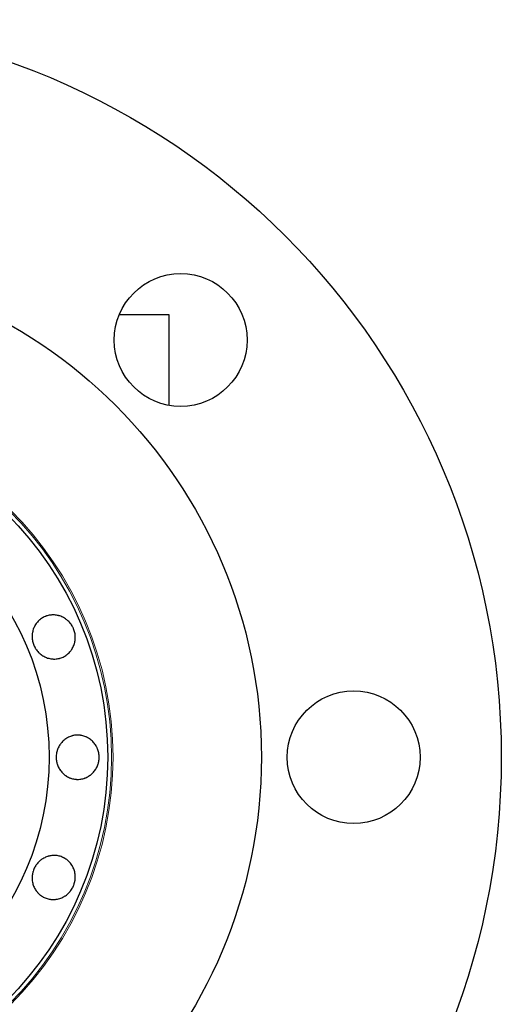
# Model space of a CAD drawing. Header units: inches. Extents: x 0 to 23760, y -13 to 16800.
# Tile 58 of 207: x 6649 to 6714, y 6373 to 6507. Entities that reach past the tile are written whole.
import ezdxf

# ---------------------------------------------------------------- set-up
doc = ezdxf.new("R2010")
doc.units = ezdxf.units.IN
doc.layers.add('254', color=7, linetype='Continuous', true_color=0xffffff)

msp = doc.modelspace()

# ---------------------------------------------------------------- linework, layer by layer
at = {"layer": '254', "color": 2, "linetype": 'Continuous', "lineweight": 25}
for p, q in [((6668.965, 6466.835), (6662.213, 6466.835)), ((6668.965, 6454.541), (6668.965, 6466.835))]:
    msp.add_line(p, q, dxfattribs=at)
for centre, radius in [((6613.965, 6406.835), 100), ((6613.965, 6406.835), 67.5), ((6670.534, 6463.403), 9), ((6613.965, 6406.835), 46.681), ((6613.965, 6406.835), 38.75), ((6693.965, 6406.835), 9)]:
    msp.add_circle(centre, radius, dxfattribs=at)
at = {"layer": '254', "color": 110, "linetype": 'Continuous', "lineweight": 13}
for radius in [47.403, 47.21]:
    msp.add_circle((6613.965, 6406.835), radius, dxfattribs=at)
at = {"layer": '254', "color": 2, "linetype": 'Continuous', "lineweight": 25}
for points, knots in [([(6656.023, 6424.256), (6656.062, 6424.164), (6656.095, 6424.071), (6656.152, 6423.883), (6656.176, 6423.788), (6656.215, 6423.596), (6656.23, 6423.499), (6656.243, 6423.377), (6656.245, 6423.352), (6656.249, 6423.303), (6656.251, 6423.278), (6656.255, 6423.204), (6656.256, 6423.155), (6656.257, 6423.008), (6656.253, 6422.91), (6656.235, 6422.716), (6656.222, 6422.62), (6656.195, 6422.476), (6656.185, 6422.428), (6656.162, 6422.333), (6656.15, 6422.285), (6656.109, 6422.145), (6656.077, 6422.053), (6656.005, 6421.874), (6655.925, 6421.699), (6655.827, 6421.532), (6655.748, 6421.411), (6655.72, 6421.371), (6655.664, 6421.292), (6655.635, 6421.254), (6655.545, 6421.141), (6655.482, 6421.07), (6655.349, 6420.933), (6655.279, 6420.868), (6655.169, 6420.777), (6655.132, 6420.747), (6655.074, 6420.704), (6655.055, 6420.69), (6655.015, 6420.662), (6654.996, 6420.648), (6654.817, 6420.528), (6654.649, 6420.439), (6654.386, 6420.33), (6654.297, 6420.298), (6654.182, 6420.263), (6654.159, 6420.256), (6654.113, 6420.244), (6654.044, 6420.225), (6653.788, 6420.168), (6653.553, 6420.147), (6653.314, 6420.151), (6653.266, 6420.153), (6653.194, 6420.157), (6653.17, 6420.159), (6653.122, 6420.164), (6653.098, 6420.166), (6652.979, 6420.18), (6652.885, 6420.195), (6652.698, 6420.235), (6652.605, 6420.26), (6652.422, 6420.318), (6652.332, 6420.352), (6652.153, 6420.429), (6652.066, 6420.473), (6651.897, 6420.567), (6651.815, 6420.618), (6651.655, 6420.728), (6651.578, 6420.787), (6651.466, 6420.881), (6651.429, 6420.913), (6651.356, 6420.98), (6651.321, 6421.014), (6651.149, 6421.189), (6651.027, 6421.341), (6650.892, 6421.546), (6650.866, 6421.587), (6650.816, 6421.672), (6650.792, 6421.715), (6650.723, 6421.847), (6650.682, 6421.937), (6650.569, 6422.209), (6650.51, 6422.396), (6650.459, 6422.638), (6650.45, 6422.687), (6650.435, 6422.784), (6650.428, 6422.833), (6650.413, 6422.979), (6650.407, 6423.077), (6650.406, 6423.271), (6650.41, 6423.369), (6650.422, 6423.514), (6650.428, 6423.563), (6650.441, 6423.66), (6650.449, 6423.708), (6650.475, 6423.853), (6650.519, 6424.042), (6650.581, 6424.224), (6650.651, 6424.403), (6650.691, 6424.491), (6650.747, 6424.599), (6650.758, 6424.62), (6650.781, 6424.662), (6650.817, 6424.726), (6650.855, 6424.787), (6650.933, 6424.908), (6650.988, 6424.986), (6651.107, 6425.135), (6651.17, 6425.207), (6651.269, 6425.31), (6651.304, 6425.343), (6651.356, 6425.392), (6651.374, 6425.408), (6651.41, 6425.44), (6651.501, 6425.518), (6651.596, 6425.589), (6651.832, 6425.747), (6651.999, 6425.836), (6652.198, 6425.919), (6652.221, 6425.928), (6652.265, 6425.945), (6652.332, 6425.97), (6652.491, 6426.022), (6652.72, 6426.08), (6652.909, 6426.107), (6653.051, 6426.12), (6653.099, 6426.124), (6653.196, 6426.127), (6653.244, 6426.128), (6653.388, 6426.126), (6653.483, 6426.12), (6653.673, 6426.098), (6653.768, 6426.083), (6653.909, 6426.053), (6653.956, 6426.042), (6654.026, 6426.024), (6654.05, 6426.018), (6654.096, 6426.004), (6654.12, 6425.997), (6654.236, 6425.961), (6654.327, 6425.927), (6654.504, 6425.852), (6654.678, 6425.767), (6654.843, 6425.665), (6654.964, 6425.582), (6655.004, 6425.554), (6655.082, 6425.495), (6655.121, 6425.464), (6655.234, 6425.37), (6655.306, 6425.304), (6655.443, 6425.166), (6655.508, 6425.093), (6655.601, 6424.979), (6655.646, 6424.921), (6655.689, 6424.861), (6655.717, 6424.82), (6655.731, 6424.799), (6655.8, 6424.696), (6655.85, 6424.611), (6655.92, 6424.481), (6655.942, 6424.437), (6655.984, 6424.347), (6656.004, 6424.302), (6656.023, 6424.256)], [0, 0, 0, 0, 0.015625, 0.015625, 0.03125, 0.03125, 0.046875, 0.046875, 0.0507812, 0.0507812, 0.0546875, 0.0546875, 0.0625, 0.0625, 0.078125, 0.078125, 0.09375, 0.09375, 0.1015625, 0.1015625, 0.109375, 0.109375, 0.125, 0.125, 0.140625, 0.15625, 0.15625, 0.1640625, 0.1640625, 0.171875, 0.171875, 0.1875, 0.1875, 0.203125, 0.203125, 0.2109375, 0.2109375, 0.2148438, 0.2148438, 0.21875, 0.21875, 0.25, 0.25, 0.265625, 0.265625, 0.2695313, 0.2695313, 0.2734375, 0.28125, 0.3125, 0.3125, 0.3203125, 0.3203125, 0.3242188, 0.3242188, 0.328125, 0.328125, 0.34375, 0.34375, 0.359375, 0.359375, 0.375, 0.375, 0.390625, 0.390625, 0.40625, 0.40625, 0.421875, 0.421875, 0.4296875, 0.4296875, 0.4375, 0.4375, 0.46875, 0.46875, 0.4765625, 0.4765625, 0.484375, 0.484375, 0.5, 0.5, 0.53125, 0.53125, 0.5390625, 0.5390625, 0.546875, 0.546875, 0.5625, 0.5625, 0.578125, 0.578125, 0.5859375, 0.5859375, 0.59375, 0.59375, 0.609375, 0.625, 0.625, 0.640625, 0.640625, 0.6445312, 0.6445312, 0.6484375, 0.65625, 0.65625, 0.671875, 0.671875, 0.6875, 0.6875, 0.6953125, 0.6953125, 0.6992188, 0.6992188, 0.703125, 0.71875, 0.71875, 0.75, 0.75, 0.7539063, 0.7539063, 0.7578125, 0.765625, 0.78125, 0.796875, 0.796875, 0.8046875, 0.8046875, 0.8125, 0.8125, 0.828125, 0.828125, 0.84375, 0.84375, 0.8515625, 0.8515625, 0.8554688, 0.8554688, 0.859375, 0.859375, 0.875, 0.875, 0.890625, 0.90625, 0.90625, 0.9140625, 0.9140625, 0.921875, 0.921875, 0.9375, 0.9375, 0.953125, 0.953125, 0.9609375, 0.9648438, 0.9648438, 0.96875, 0.96875, 0.984375, 0.984375, 0.9921875, 0.9921875, 1, 1, 1, 1]), ([(6653.666, 6406.835), (6653.666, 6407.034), (6653.683, 6407.229), (6653.738, 6407.518), (6653.761, 6407.613), (6653.795, 6407.731), (6653.803, 6407.755), (6653.818, 6407.802), (6653.826, 6407.826), (6653.85, 6407.896), (6653.868, 6407.942), (6653.923, 6408.078), (6653.964, 6408.166), (6654.054, 6408.339), (6654.103, 6408.423), (6654.182, 6408.545), (6654.21, 6408.585), (6654.267, 6408.665), (6654.296, 6408.704), (6654.387, 6408.819), (6654.451, 6408.892), (6654.585, 6409.03), (6654.725, 6409.16), (6654.878, 6409.277), (6654.997, 6409.359), (6655.038, 6409.386), (6655.119, 6409.436), (6655.161, 6409.461), (6655.286, 6409.53), (6655.372, 6409.572), (6655.546, 6409.648), (6655.635, 6409.681), (6655.772, 6409.723), (6655.818, 6409.736), (6655.887, 6409.754), (6655.911, 6409.76), (6655.957, 6409.77), (6655.981, 6409.775), (6656.192, 6409.818), (6656.381, 6409.835), (6656.665, 6409.835), (6656.761, 6409.83), (6656.88, 6409.819), (6656.904, 6409.816), (6656.951, 6409.81), (6657.022, 6409.8), (6657.28, 6409.755), (6657.507, 6409.684), (6657.727, 6409.589), (6657.77, 6409.569), (6657.835, 6409.537), (6657.857, 6409.526), (6657.9, 6409.504), (6657.921, 6409.493), (6658.027, 6409.434), (6658.108, 6409.384), (6658.267, 6409.275), (6658.343, 6409.217), (6658.491, 6409.093), (6658.562, 6409.027), (6658.699, 6408.887), (6658.763, 6408.814), (6658.884, 6408.662), (6658.941, 6408.584), (6659.047, 6408.421), (6659.096, 6408.337), (6659.164, 6408.207), (6659.186, 6408.163), (6659.228, 6408.073), (6659.247, 6408.028), (6659.303, 6407.891), (6659.335, 6407.799), (6659.39, 6407.612), (6659.414, 6407.517), (6659.442, 6407.372), (6659.45, 6407.324), (6659.46, 6407.251), (6659.464, 6407.226), (6659.47, 6407.177), (6659.472, 6407.152), (6659.484, 6407.029), (6659.489, 6406.93), (6659.489, 6406.734), (6659.484, 6406.636), (6659.465, 6406.441), (6659.451, 6406.344), (6659.427, 6406.223), (6659.422, 6406.199), (6659.411, 6406.15), (6659.406, 6406.126), (6659.388, 6406.054), (6659.349, 6405.912), (6659.301, 6405.773), (6659.227, 6405.593), (6659.186, 6405.505), (6659.118, 6405.375), (6659.094, 6405.332), (6659.045, 6405.247), (6659.019, 6405.206), (6658.938, 6405.083), (6658.824, 6404.925), (6658.696, 6404.78), (6658.562, 6404.642), (6658.49, 6404.576), (6658.397, 6404.498), (6658.378, 6404.483), (6658.34, 6404.453), (6658.283, 6404.408), (6658.224, 6404.366), (6658.105, 6404.284), (6658.024, 6404.234), (6657.856, 6404.141), (6657.771, 6404.099), (6657.638, 6404.042), (6657.594, 6404.024), (6657.526, 6403.999), (6657.503, 6403.991), (6657.458, 6403.976), (6657.344, 6403.939), (6657.229, 6403.909), (6656.95, 6403.853), (6656.761, 6403.835), (6656.546, 6403.835), (6656.522, 6403.835), (6656.474, 6403.836), (6656.402, 6403.839), (6656.236, 6403.851), (6656.002, 6403.885), (6655.818, 6403.932), (6655.682, 6403.975), (6655.636, 6403.99), (6655.546, 6404.023), (6655.502, 6404.041), (6655.37, 6404.098), (6655.284, 6404.14), (6655.118, 6404.233), (6655.037, 6404.283), (6654.919, 6404.365), (6654.88, 6404.393), (6654.822, 6404.437), (6654.803, 6404.452), (6654.766, 6404.482), (6654.747, 6404.497), (6654.654, 6404.575), (6654.584, 6404.641), (6654.45, 6404.779), (6654.323, 6404.924), (6654.21, 6405.082), (6654.144, 6405.184), (6654.131, 6405.204), (6654.105, 6405.246), (6654.093, 6405.267), (6654.055, 6405.331), (6654.032, 6405.374), (6653.964, 6405.503), (6653.923, 6405.592), (6653.85, 6405.772), (6653.818, 6405.864), (6653.776, 6406.005), (6653.757, 6406.076), (6653.74, 6406.148), (6653.73, 6406.196), (6653.725, 6406.221), (6653.702, 6406.342), (6653.688, 6406.44), (6653.675, 6406.588), (6653.671, 6406.637), (6653.667, 6406.736), (6653.666, 6406.785), (6653.666, 6406.835)], [0, 0, 0, 0, 0.03125, 0.03125, 0.046875, 0.046875, 0.0507812, 0.0507812, 0.0546875, 0.0546875, 0.0625, 0.0625, 0.078125, 0.078125, 0.09375, 0.09375, 0.1015625, 0.1015625, 0.109375, 0.109375, 0.125, 0.125, 0.140625, 0.15625, 0.15625, 0.1640625, 0.1640625, 0.171875, 0.171875, 0.1875, 0.1875, 0.203125, 0.203125, 0.2109375, 0.2109375, 0.2148438, 0.2148438, 0.21875, 0.21875, 0.25, 0.25, 0.265625, 0.265625, 0.2695313, 0.2695313, 0.2734375, 0.28125, 0.3125, 0.3125, 0.3203125, 0.3203125, 0.3242187, 0.3242187, 0.328125, 0.328125, 0.34375, 0.34375, 0.359375, 0.359375, 0.375, 0.375, 0.390625, 0.390625, 0.40625, 0.40625, 0.421875, 0.421875, 0.4296875, 0.4296875, 0.4375, 0.4375, 0.453125, 0.453125, 0.46875, 0.46875, 0.4765625, 0.4765625, 0.4804687, 0.4804687, 0.484375, 0.484375, 0.5, 0.5, 0.515625, 0.515625, 0.53125, 0.53125, 0.5351562, 0.5351562, 0.5390625, 0.5390625, 0.546875, 0.5625, 0.5625, 0.578125, 0.578125, 0.5859375, 0.5859375, 0.59375, 0.59375, 0.609375, 0.625, 0.625, 0.640625, 0.640625, 0.6445312, 0.6445312, 0.6484375, 0.65625, 0.65625, 0.671875, 0.671875, 0.6875, 0.6875, 0.6953125, 0.6953125, 0.6992187, 0.6992187, 0.703125, 0.71875, 0.71875, 0.75, 0.75, 0.7539062, 0.7539062, 0.7578125, 0.765625, 0.78125, 0.796875, 0.796875, 0.8046875, 0.8046875, 0.8125, 0.8125, 0.828125, 0.828125, 0.84375, 0.84375, 0.8515625, 0.8515625, 0.8554687, 0.8554687, 0.859375, 0.859375, 0.875, 0.875, 0.890625, 0.90625, 0.90625, 0.9101563, 0.9101563, 0.9140625, 0.9140625, 0.921875, 0.921875, 0.9375, 0.9375, 0.953125, 0.953125, 0.9609375, 0.9648437, 0.9648437, 0.96875, 0.96875, 0.984375, 0.984375, 0.9921875, 0.9921875, 1, 1, 1, 1]), ([(6656.023, 6389.414), (6655.985, 6389.322), (6655.943, 6389.233), (6655.851, 6389.059), (6655.801, 6388.975), (6655.692, 6388.812), (6655.635, 6388.733), (6655.557, 6388.637), (6655.541, 6388.618), (6655.509, 6388.58), (6655.493, 6388.562), (6655.443, 6388.506), (6655.41, 6388.47), (6655.306, 6388.366), (6655.234, 6388.3), (6655.084, 6388.175), (6655.007, 6388.117), (6654.886, 6388.034), (6654.845, 6388.007), (6654.762, 6387.956), (6654.719, 6387.931), (6654.591, 6387.861), (6654.504, 6387.818), (6654.326, 6387.742), (6654.145, 6387.676), (6653.959, 6387.627), (6653.817, 6387.597), (6653.769, 6387.588), (6653.674, 6387.573), (6653.626, 6387.566), (6653.483, 6387.55), (6653.388, 6387.544), (6653.197, 6387.541), (6653.102, 6387.545), (6652.959, 6387.558), (6652.912, 6387.563), (6652.84, 6387.573), (6652.817, 6387.577), (6652.769, 6387.585), (6652.746, 6387.59), (6652.534, 6387.631), (6652.353, 6387.687), (6652.09, 6387.796), (6652.004, 6387.836), (6651.898, 6387.893), (6651.877, 6387.904), (6651.835, 6387.928), (6651.773, 6387.964), (6651.553, 6388.104), (6651.371, 6388.256), (6651.205, 6388.427), (6651.172, 6388.462), (6651.125, 6388.516), (6651.109, 6388.534), (6651.078, 6388.571), (6651.063, 6388.59), (6650.989, 6388.684), (6650.933, 6388.762), (6650.829, 6388.923), (6650.781, 6389.005), (6650.693, 6389.176), (6650.652, 6389.264), (6650.581, 6389.445), (6650.55, 6389.537), (6650.497, 6389.723), (6650.475, 6389.817), (6650.44, 6390.008), (6650.427, 6390.104), (6650.414, 6390.25), (6650.411, 6390.299), (6650.407, 6390.398), (6650.406, 6390.447), (6650.408, 6390.692), (6650.429, 6390.886), (6650.479, 6391.126), (6650.49, 6391.173), (6650.515, 6391.269), (6650.528, 6391.316), (6650.572, 6391.458), (6650.606, 6391.551), (6650.719, 6391.824), (6650.809, 6391.998), (6650.945, 6392.204), (6650.973, 6392.245), (6651.031, 6392.325), (6651.121, 6392.442), (6651.218, 6392.551), (6651.355, 6392.69), (6651.426, 6392.756), (6651.538, 6392.85), (6651.576, 6392.88), (6651.654, 6392.94), (6651.694, 6392.969), (6651.815, 6393.052), (6651.98, 6393.154), (6652.152, 6393.24), (6652.329, 6393.317), (6652.419, 6393.351), (6652.534, 6393.387), (6652.558, 6393.394), (6652.604, 6393.408), (6652.674, 6393.427), (6652.744, 6393.444), (6652.885, 6393.474), (6652.979, 6393.49), (6653.168, 6393.512), (6653.263, 6393.518), (6653.407, 6393.521), (6653.455, 6393.52), (6653.527, 6393.517), (6653.551, 6393.516), (6653.599, 6393.513), (6653.718, 6393.504), (6653.836, 6393.487), (6654.114, 6393.432), (6654.295, 6393.377), (6654.495, 6393.294), (6654.517, 6393.285), (6654.56, 6393.266), (6654.626, 6393.236), (6654.774, 6393.161), (6654.978, 6393.04), (6655.13, 6392.926), (6655.24, 6392.834), (6655.276, 6392.802), (6655.347, 6392.737), (6655.382, 6392.703), (6655.482, 6392.6), (6655.545, 6392.528), (6655.665, 6392.378), (6655.721, 6392.301), (6655.799, 6392.18), (6655.825, 6392.139), (6655.861, 6392.076), (6655.873, 6392.055), (6655.897, 6392.013), (6655.909, 6391.991), (6655.965, 6391.884), (6656.006, 6391.796), (6656.077, 6391.616), (6656.14, 6391.434), (6656.185, 6391.245), (6656.212, 6391.101), (6656.22, 6391.053), (6656.234, 6390.955), (6656.24, 6390.906), (6656.253, 6390.76), (6656.257, 6390.663), (6656.256, 6390.468), (6656.251, 6390.37), (6656.236, 6390.224), (6656.226, 6390.151), (6656.214, 6390.078), (6656.206, 6390.029), (6656.201, 6390.005), (6656.176, 6389.883), (6656.152, 6389.788), (6656.109, 6389.646), (6656.094, 6389.599), (6656.06, 6389.506), (6656.042, 6389.46), (6656.023, 6389.414)], [0, 0, 0, 0, 0.015625, 0.015625, 0.03125, 0.03125, 0.046875, 0.046875, 0.0507812, 0.0507812, 0.0546875, 0.0546875, 0.0625, 0.0625, 0.078125, 0.078125, 0.09375, 0.09375, 0.1015625, 0.1015625, 0.109375, 0.109375, 0.125, 0.125, 0.140625, 0.15625, 0.15625, 0.1640625, 0.1640625, 0.171875, 0.171875, 0.1875, 0.1875, 0.203125, 0.203125, 0.2109375, 0.2109375, 0.2148437, 0.2148437, 0.21875, 0.21875, 0.25, 0.25, 0.265625, 0.265625, 0.2695312, 0.2695312, 0.2734375, 0.28125, 0.3125, 0.3125, 0.3203125, 0.3203125, 0.3242187, 0.3242187, 0.328125, 0.328125, 0.34375, 0.34375, 0.359375, 0.359375, 0.375, 0.375, 0.390625, 0.390625, 0.40625, 0.40625, 0.421875, 0.421875, 0.4296875, 0.4296875, 0.4375, 0.4375, 0.46875, 0.46875, 0.4765625, 0.4765625, 0.484375, 0.484375, 0.5, 0.5, 0.53125, 0.53125, 0.5390625, 0.5390625, 0.546875, 0.5625, 0.5625, 0.578125, 0.578125, 0.5859375, 0.5859375, 0.59375, 0.59375, 0.609375, 0.625, 0.625, 0.640625, 0.640625, 0.6445313, 0.6445313, 0.6484375, 0.65625, 0.65625, 0.671875, 0.671875, 0.6875, 0.6875, 0.6953125, 0.6953125, 0.6992188, 0.6992188, 0.703125, 0.71875, 0.71875, 0.75, 0.75, 0.7539063, 0.7539063, 0.7578125, 0.765625, 0.78125, 0.796875, 0.796875, 0.8046875, 0.8046875, 0.8125, 0.8125, 0.828125, 0.828125, 0.84375, 0.84375, 0.8515625, 0.8515625, 0.8554688, 0.8554688, 0.859375, 0.859375, 0.875, 0.875, 0.890625, 0.90625, 0.90625, 0.9140625, 0.9140625, 0.921875, 0.921875, 0.9375, 0.9375, 0.953125, 0.953125, 0.9609375, 0.9648438, 0.9648438, 0.96875, 0.96875, 0.984375, 0.984375, 0.9921875, 0.9921875, 1, 1, 1, 1])]:
    msp.add_open_spline(points, degree=3, knots=knots, dxfattribs=at)

doc.saveas('drawing.dxf')
